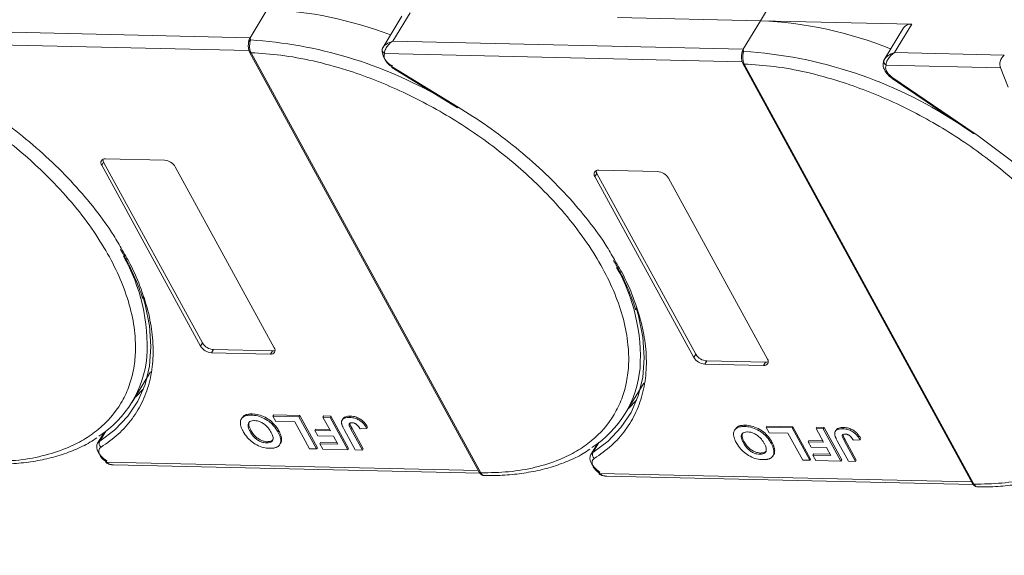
# Model space of a CAD drawing. Header units: millimetres. Extents: x -645 to 830, y -176 to 857.
# Tile 71 of 77: x 557 to 643, y 610 to 657. Entities that reach past the tile are written whole.
import ezdxf

# ---------------------------------------------------------------- set-up
doc = ezdxf.new("R2010")
doc.units = ezdxf.units.MM
doc.linetypes.add('PHANTOM2', pattern=[31.75, 15.875, -3.175, 3.175, -3.175, 3.175, -3.175])

msp = doc.modelspace()

# ---------------------------------------------------------------- linework, layer by layer
at = {"color": 7, "linetype": 'Continuous', "lineweight": 15}
for p, q in [((622.048, 656.7), (623.56, 659.186)), ((578.734, 657.694), (577.221, 655.208)), ((589.77, 654.92), (591.283, 657.406)), ((590.55, 657.095), (588.869, 654.332)), ((609.498, 656.988), (622.048, 656.7)), ((622.048, 656.7), (620.535, 654.214)), ((635.341, 656.395), (622.048, 656.7)), ((633.829, 653.909), (635.341, 656.395)), ((577.221, 655.208), (551.194, 655.805)), ((634.609, 656.084), (632.927, 653.321)), ((550.45, 654.702), (577.123, 654.09)), ((577.221, 655.208), (577.255, 655.011)), ((620.535, 654.214), (589.77, 654.92)), ((577.179, 653.949), (597.353, 617.074)), ((577.304, 653.891), (577.304, 653.889)), ((577.304, 653.889), (597.479, 617.014)), ((588.886, 654.359), (588.807, 654.163)), ((589.022, 653.817), (620.437, 653.096)), ((620.535, 654.214), (620.569, 654.017)), ((643.459, 653.688), (633.829, 653.909)), ((620.493, 652.955), (640.667, 616.08)), ((620.618, 652.897), (620.618, 652.895)), ((620.618, 652.895), (640.793, 616.02)), ((632.945, 653.348), (632.865, 653.152)), ((589.661, 652.585), (595.444, 649.066)), ((589.698, 652.647), (595.482, 649.128)), ((633.08, 652.806), (643.131, 652.576)), ((643.106, 652.64), (643.793, 650.858)), ((633.615, 651.641), (640.745, 646.794)), ((640.799, 646.845), (633.67, 651.692)), ((564.19, 644.023), (564.358, 644.299)), ((564.358, 644.299), (573.049, 628.413)), ((564.526, 644.575), (569.698, 644.457)), ((572.881, 628.137), (564.19, 644.023)), ((570.654, 643.874), (579.345, 627.989)), ((607.84, 643.581), (613.012, 643.463)), ((607.504, 643.029), (607.672, 643.305)), ((616.195, 627.143), (607.504, 643.029)), ((607.672, 643.305), (616.363, 627.42)), ((613.968, 642.881), (622.659, 626.995)), ((573.049, 628.413), (572.881, 628.137)), ((574.006, 627.831), (573.837, 627.555)), ((574.006, 627.831), (579.177, 627.713)), ((579.009, 627.436), (573.837, 627.555)), ((579.177, 627.713), (579.009, 627.436)), ((616.363, 627.42), (616.195, 627.143)), ((617.32, 626.837), (617.151, 626.561)), ((622.323, 626.443), (617.151, 626.561)), ((617.32, 626.837), (622.491, 626.719)), ((622.491, 626.719), (622.323, 626.443)), ((566.853, 623.211), (568.483, 625.89)), ((610.167, 622.217), (611.797, 624.896)), ((576.518, 621.849), (576.451, 621.738)), ((577.341, 622.076), (577.408, 622.187)), ((579.23, 621.997), (579.298, 622.108)), ((579.23, 621.997), (581.51, 621.945)), ((579.489, 621.524), (579.23, 621.997)), ((579.298, 622.108), (581.577, 622.055)), ((581.577, 622.055), (581.51, 621.945)), ((581.51, 621.945), (583.061, 619.108)), ((581.577, 622.055), (583.129, 619.219)), ((583.623, 621.896), (583.69, 622.007)), ((583.623, 621.896), (584.245, 621.882)), ((584.28, 620.696), (583.623, 621.896)), ((583.69, 622.007), (584.312, 621.993)), ((584.312, 621.993), (584.245, 621.882)), ((584.245, 621.882), (585.797, 619.045)), ((584.312, 621.993), (585.864, 619.156)), ((585.368, 621.755), (585.3, 621.645)), ((586.029, 621.989), (585.961, 621.879)), ((581.147, 621.486), (579.489, 621.524)), ((582.44, 619.122), (581.147, 621.486)), ((586.077, 620.852), (586.144, 620.962)), ((586.144, 620.962), (587.148, 619.126)), ((586.875, 620.888), (587.477, 620.91)), ((587.544, 621.021), (587.477, 620.91)), ((620.655, 621.083), (620.722, 621.193)), ((622.544, 621.003), (622.612, 621.114)), ((622.544, 621.003), (624.824, 620.951)), ((622.803, 620.531), (622.544, 621.003)), ((622.612, 621.114), (624.891, 621.061)), ((624.891, 621.061), (624.824, 620.951)), ((624.824, 620.951), (626.375, 618.114)), ((624.891, 621.061), (626.443, 618.225)), ((626.937, 620.903), (627.004, 621.013)), ((626.937, 620.903), (627.559, 620.888)), ((627.594, 619.702), (626.937, 620.903)), ((627.004, 621.013), (627.626, 620.999)), ((627.626, 620.999), (627.559, 620.888)), ((627.559, 620.888), (629.111, 618.052)), ((627.626, 620.999), (629.178, 618.162)), ((629.343, 620.995), (629.275, 620.885)), ((564.408, 620.567), (563.828, 619.613)), ((564.012, 619.797), (564.541, 620.666)), ((564.304, 620.49), (564.361, 620.489)), ((577.235, 620.633), (577.302, 620.743)), ((579.733, 620.714), (579.665, 620.603)), ((582.979, 620.838), (582.912, 620.728)), ((583.171, 620.255), (582.912, 620.728)), ((582.912, 620.728), (584.28, 620.696)), ((582.979, 620.838), (584.218, 620.81)), ((584.538, 620.223), (583.171, 620.255)), ((584.916, 619.532), (584.538, 620.223)), ((586.46, 619.03), (585.481, 620.818)), ((586.077, 620.852), (587.081, 619.016)), ((619.832, 620.855), (619.765, 620.745)), ((624.461, 620.492), (622.803, 620.531)), ((625.754, 618.129), (624.461, 620.492)), ((628.682, 620.761), (628.614, 620.651)), ((630.858, 620.027), (630.791, 619.916)), ((578.675, 619.64), (578.743, 619.75)), ((579.828, 619.5), (579.896, 619.611)), ((579.983, 619.996), (579.916, 619.886)), ((583.129, 619.219), (583.061, 619.108)), ((583.409, 619.679), (583.342, 619.569)), ((583.6, 619.096), (583.342, 619.569)), ((583.342, 619.569), (584.916, 619.532)), ((583.409, 619.679), (584.854, 619.646)), ((585.864, 619.156), (585.797, 619.045)), ((607.722, 619.573), (607.142, 618.62)), ((607.326, 618.803), (607.855, 619.672)), ((607.618, 619.497), (607.675, 619.495)), ((620.549, 619.639), (620.616, 619.749)), ((623.047, 619.72), (622.979, 619.61)), ((626.293, 619.844), (626.226, 619.734)), ((626.485, 619.261), (626.226, 619.734)), ((626.226, 619.734), (627.594, 619.702)), ((626.293, 619.844), (627.532, 619.816)), ((627.852, 619.23), (626.485, 619.261)), ((628.23, 618.539), (627.852, 619.23)), ((629.774, 618.036), (628.795, 619.825)), ((629.391, 619.858), (629.458, 619.969)), ((629.391, 619.858), (630.395, 618.022)), ((629.458, 619.969), (630.462, 618.133)), ((630.189, 619.894), (630.791, 619.916)), ((583.061, 619.108), (582.44, 619.122)), ((585.797, 619.045), (583.6, 619.096)), ((587.081, 619.016), (586.46, 619.03)), ((587.148, 619.126), (587.081, 619.016)), ((621.989, 618.646), (622.057, 618.756)), ((623.142, 618.506), (623.21, 618.617)), ((623.297, 619.002), (623.23, 618.892)), ((626.723, 618.685), (626.656, 618.575)), ((626.914, 618.102), (626.656, 618.575)), ((626.656, 618.575), (628.23, 618.539)), ((626.723, 618.685), (628.168, 618.652)), ((597.277, 617.213), (564.601, 617.963)), ((565.226, 617.717), (597.421, 616.978)), ((626.375, 618.114), (625.754, 618.129)), ((626.443, 618.225), (626.375, 618.114)), ((629.111, 618.052), (626.914, 618.102)), ((629.178, 618.162), (629.111, 618.052)), ((630.395, 618.022), (629.774, 618.036)), ((630.462, 618.133), (630.395, 618.022)), ((597.479, 617.014), (597.48, 617.012)), ((640.591, 616.219), (607.915, 616.969)), ((608.54, 616.723), (640.735, 615.984)), ((640.793, 616.02), (640.794, 616.018))]:
    msp.add_line(p, q, dxfattribs=at)
at = {"color": 7, "linetype": 'Continuous', "lineweight": 15, "flags": 128}
for points in [[(589.698, 652.647), (589.678, 652.614), (589.666, 652.593), (589.661, 652.585), (589.661, 652.585)], [(633.67, 651.692), (633.644, 651.663), (633.626, 651.646), (633.616, 651.641), (633.615, 651.641)], [(595.482, 649.128), (595.462, 649.096), (595.449, 649.075), (595.444, 649.066), (595.444, 649.066)], [(640.745, 646.794), (640.745, 646.794), (640.755, 646.799), (640.774, 646.816), (640.799, 646.845)], [(567.807, 632.495), (568.01, 631.792), (568.393, 629.91), (568.519, 628.101), (568.389, 626.386), (568.001, 624.782), (567.362, 623.307), (566.478, 621.975), (565.357, 620.801), (564.012, 619.797)], [(611.121, 631.501), (611.324, 630.798), (611.707, 628.916), (611.833, 627.107), (611.703, 625.392), (611.315, 623.788), (610.676, 622.313), (609.792, 620.981), (608.671, 619.807), (607.326, 618.803)], [(567.103, 623.621), (567.144, 623.658), (567.857, 624.379)], [(610.417, 622.627), (610.458, 622.664), (611.171, 623.385)], [(564.632, 618.056), (564.351, 618.267), (564.111, 618.504), (563.926, 618.756), (563.803, 619.009), (563.749, 619.251), (563.768, 619.47), (563.828, 619.613)], [(563.828, 619.613), (563.857, 619.656), (564.012, 619.797)], [(607.946, 617.062), (607.665, 617.273), (607.425, 617.51), (607.24, 617.762), (607.117, 618.015), (607.063, 618.257), (607.082, 618.477), (607.142, 618.62)], [(607.142, 618.62), (607.171, 618.662), (607.326, 618.803)], [(564.601, 617.963), (564.577, 617.933), (564.561, 617.914), (564.553, 617.908), (564.553, 617.914), (564.561, 617.933), (564.578, 617.964), (564.601, 618.005), (564.632, 618.056)], [(607.915, 616.969), (607.891, 616.939), (607.875, 616.92), (607.867, 616.914), (607.867, 616.92), (607.875, 616.939), (607.892, 616.97), (607.915, 617.011), (607.946, 617.062)]]:
    msp.add_lwpolyline(points, dxfattribs=at)
at = {"color": 7, "linetype": 'Continuous', "lineweight": 15}
for centre, radius, start, end in [((577.315, 623.623), 34.1, 68.97091, 87.61491), ((620.592, 622.356), 34.375, 67.98449, 87.57254), ((635.239, 655.618), 0.784, 82.52877, 143.52648), ((577.325, 654.77), 0.251, 106.23049, 154.5199), ((574.888, 616.961), 38.124, 60.09182, 86.44113), ((577.292, 654.026), 0.136, 213.6444, 275.03728), ((577.294, 654.028), 0.139, 214.37766, 274.3082), ((589.076, 654.149), 0.27, 148.89078, 176.84469), ((589.197, 654.166), 0.39, 180.29447, 243.27622), ((590.344, 654.142), 1.534, 177.9781, 247.11934), ((620.639, 653.776), 0.251, 106.23049, 154.5199), ((618.079, 615.304), 38.793, 56.95033, 86.31967), ((620.606, 653.033), 0.136, 213.6444, 275.03728), ((620.608, 653.034), 0.139, 214.37766, 274.3082), ((633.134, 653.138), 0.269, 148.88767, 176.63251), ((633.255, 653.154), 0.39, 180.11929, 243.28633), ((564.463, 644.235), 0.346, 79.47957, 217.89689), ((564.791, 644.557), 0.505, 182.97477, 210.78742), ((569.614, 643.242), 1.217, 31.28833, 86.07738), ((607.777, 643.241), 0.346, 79.47957, 217.89689), ((608.105, 643.564), 0.505, 182.97477, 210.78742), ((612.928, 642.249), 1.217, 31.28833, 86.07738), ((552.19, 628.136), 15.993, 356.58108, 29.61611), ((595.504, 627.142), 15.993, 356.58108, 29.61611), ((573.921, 628.769), 1.217, 211.28833, 266.07738), ((574.089, 629.046), 1.217, 211.28833, 266.07738), ((579.072, 627.776), 0.346, 259.47957, 37.89689), ((558.908, 628.045), 9.286, 302.73279, 354.66622), ((579.207, 628.216), 0.505, 266.58142, 294.38722), ((617.235, 627.775), 1.217, 211.28833, 266.07738), ((617.403, 628.052), 1.217, 211.28833, 266.07738), ((622.386, 626.783), 0.346, 259.47957, 37.89689), ((602.222, 627.052), 9.286, 302.73279, 354.66622), ((622.521, 627.222), 0.505, 266.58142, 294.38722), ((564.405, 619.611), 0.435, 154.63164, 231.84459), ((607.719, 618.617), 0.435, 154.63164, 231.84459), ((597.468, 617.153), 0.139, 214.37766, 274.3082), ((597.469, 617.151), 0.14, 214.42362, 274.2689), ((640.782, 616.159), 0.139, 214.37766, 274.3082), ((640.783, 616.157), 0.14, 214.42362, 274.2689)]:
    msp.add_arc(centre, radius, start, end, dxfattribs=at)
msp.add_ellipse((643.769, 653.121), major_axis=(0.494, 0.703), ratio=0.715737, start_param=1.232087, end_param=2.802883, dxfattribs=at)
at = {"color": 3, "linetype": 'PHANTOM2', "lineweight": 9, "ltscale": 1.030123}
msp.add_spline([(555.824, 711.733), (565.34, 680.92), (544.042, 640.59), (553.557, 609.776)], degree=3, dxfattribs=at)
at = {"color": 7, "linetype": 'Continuous', "lineweight": 15}
for points, knots in [([(577.077, 654.714), (577.068, 654.591), (577.053, 654.4), (577.096, 654.131), (577.151, 654.011), (577.178, 653.951)], [0, 0, 0, 0, 0.472653, 0.733055, 1, 1, 1, 1]), ([(577.079, 654.639), (577.08, 654.703), (577.081, 654.785), (577.096, 654.862), (577.099, 654.878)], [0, 0, 0, 0, 0.789595, 1, 1, 1, 1]), ([(577.255, 655.011), (577.248, 654.978), (577.232, 654.906), (577.205, 654.772), (577.185, 654.618), (577.177, 654.434), (577.19, 654.242), (577.232, 654.047), (577.278, 653.946), (577.304, 653.891)], [0, 0, 0, 0, 0.1119973, 0.2448439, 0.3691679, 0.5008987, 0.6875333, 0.8281382, 1, 1, 1, 1]), ([(588.845, 654.288), (588.881, 654.345), (588.959, 654.471), (589.25, 654.722), (589.566, 654.843), (589.77, 654.92)], [0, 0, 0, 0, 0.227063, 0.501587, 1, 1, 1, 1]), ([(589.77, 654.92), (589.664, 654.847), (589.453, 654.7), (589.208, 654.402), (589.045, 654.083), (589.029, 653.902), (589.022, 653.817)], [0, 0, 0, 0, 0.251519, 0.501784, 0.765632, 1, 1, 1, 1]), ([(577.304, 653.889), (578.172, 653.835), (579.933, 653.726), (582.765, 653.205), (585.494, 652.468), (588.053, 651.565), (590.401, 650.571), (592.733, 649.415), (595.781, 647.668), (598.658, 645.662), (601.262, 643.472), (603.222, 641.606), (605.115, 639.514), (606.836, 637.235), (608.227, 634.973), (609.307, 632.718), (610.068, 630.461), (610.444, 628.405), (610.503, 626.582), (610.32, 624.993), (609.899, 623.5), (609.015, 621.665), (607.672, 620.113), (605.926, 618.897), (604.302, 618.091), (602.32, 617.461), (599.994, 617.058), (598.309, 617.028), (597.479, 617.014)], [0, 0, 0, 0, 0.038862, 0.078912, 0.120068, 0.152227, 0.184382, 0.217215, 0.250043, 0.315618, 0.347778, 0.379932, 0.421093, 0.461142, 0.5, 0.538863, 0.578912, 0.620068, 0.652227, 0.684382, 0.717215, 0.750043, 0.815618, 0.847778, 0.879932, 0.921093, 0.96114, 1, 1, 1, 1]), ([(620.393, 653.645), (620.394, 653.709), (620.395, 653.791), (620.41, 653.868), (620.413, 653.884)], [0, 0, 0, 0, 0.789595, 1, 1, 1, 1]), ([(620.569, 654.017), (620.562, 653.984), (620.546, 653.912), (620.519, 653.778), (620.499, 653.624), (620.491, 653.44), (620.504, 653.248), (620.546, 653.053), (620.592, 652.952), (620.618, 652.897)], [0, 0, 0, 0, 0.1119973, 0.2448439, 0.3691679, 0.5008987, 0.6875333, 0.8281382, 1, 1, 1, 1]), ([(632.904, 653.277), (632.939, 653.334), (633.018, 653.461), (633.308, 653.711), (633.625, 653.832), (633.829, 653.909)], [0, 0, 0, 0, 0.227063, 0.501587, 1, 1, 1, 1]), ([(633.829, 653.909), (633.723, 653.836), (633.512, 653.689), (633.266, 653.391), (633.103, 653.072), (633.087, 652.891), (633.08, 652.806)], [0, 0, 0, 0, 0.251519, 0.501784, 0.765632, 1, 1, 1, 1]), ([(620.391, 653.721), (620.382, 653.597), (620.367, 653.406), (620.41, 653.137), (620.465, 653.018), (620.492, 652.957)], [0, 0, 0, 0, 0.472653, 0.733055, 1, 1, 1, 1]), ([(620.618, 652.895), (621.486, 652.841), (623.247, 652.733), (626.079, 652.212), (628.808, 651.474), (631.367, 650.571), (633.715, 649.577), (636.047, 648.421), (639.095, 646.675), (641.972, 644.668), (644.576, 642.479), (646.536, 640.612), (648.429, 638.52), (650.15, 636.241), (651.541, 633.979), (652.621, 631.725), (653.382, 629.468), (653.758, 627.411), (653.817, 625.588), (653.634, 623.999), (653.213, 622.506), (652.329, 620.672), (650.986, 619.12), (649.24, 617.903), (647.616, 617.097), (645.634, 616.467), (643.308, 616.064), (641.623, 616.035), (640.793, 616.02)], [0, 0, 0, 0, 0.038862, 0.078912, 0.1200677, 0.1522272, 0.1843815, 0.2172151, 0.2500433, 0.3156185, 0.347778, 0.3799323, 0.4210926, 0.4611415, 0.5, 0.5388632, 0.578912, 0.6200677, 0.6522272, 0.6843815, 0.7172151, 0.7500433, 0.8156185, 0.847778, 0.8799323, 0.9210926, 0.9611404, 1, 1, 1, 1]), ([(632.893, 653.254), (632.854, 653.13), (632.771, 652.875), (632.866, 652.506), (633.036, 652.195), (633.293, 651.875), (633.555, 651.69), (633.719, 651.574)], [0, 0, 0, 0, 0.208, 0.427784, 0.580415, 0.736816, 1, 1, 1, 1]), ([(633.67, 651.692), (633.562, 651.775), (633.339, 651.947), (633.116, 652.259), (633.011, 652.567), (633.058, 652.728), (633.08, 652.806)], [0, 0, 0, 0, 0.241864, 0.5, 0.758136, 1, 1, 1, 1]), ([(548.15, 651.03), (548.572, 650.822), (549.77, 650.207), (552.467, 648.662), (555.344, 646.655), (557.948, 644.466), (559.908, 642.6), (561.801, 640.508), (563.522, 638.229), (564.913, 635.967), (565.993, 633.712), (566.754, 631.455), (567.13, 629.398), (567.189, 627.575), (567.006, 625.987), (566.585, 624.494), (565.701, 622.659), (564.358, 621.107), (562.612, 619.891), (560.988, 619.084), (559.006, 618.455), (556.68, 618.052), (554.995, 618.022), (554.165, 618.008)], [0.1995029, 0.1995029, 0.1995029, 0.1995029, 0.2172151, 0.2500433, 0.3156185, 0.347778, 0.3799323, 0.4210926, 0.4611415, 0.5, 0.5388632, 0.578912, 0.6200677, 0.6522272, 0.6843815, 0.7172151, 0.7500433, 0.8156185, 0.847778, 0.8799323, 0.9210926, 0.9611404, 1, 1, 1, 1]), ([(552.168, 650.122), (553.046, 649.565), (554.801, 648.451), (557.284, 646.564), (559.621, 644.538), (561.769, 642.378), (563.658, 640.141), (565.08, 638.193), (565.75, 637.001), (565.991, 636.572)], [0, 0, 0, 0, 0.149567, 0.299144, 0.452293, 0.606501, 0.760709, 0.913858, 1, 1, 1, 1]), ([(595.482, 649.128), (596.36, 648.571), (598.115, 647.458), (600.598, 645.57), (602.935, 643.544), (605.083, 641.385), (606.972, 639.147), (608.394, 637.199), (609.064, 636.007), (609.305, 635.578)], [0, 0, 0, 0, 0.149567, 0.299144, 0.452293, 0.606501, 0.760709, 0.913858, 1, 1, 1, 1]), ([(652.63, 634.565), (652.029, 635.555), (650.734, 637.695), (647.968, 640.897), (644.636, 644.072), (642.072, 645.926), (640.799, 646.845)], [0, 0, 0, 0, 0.2241567, 0.4840874, 0.7440182, 1, 1, 1, 1]), ([(565.991, 636.572), (566.181, 636.256), (566.816, 635.196), (567.589, 633.398), (568.305, 631.216), (568.688, 629.087), (568.749, 627.038), (568.469, 625.1), (567.853, 623.32), (566.912, 621.744), (565.697, 620.364), (564.657, 619.634), (564.137, 619.269)], [0, 0, 0, 0, 0.044474, 0.14937, 0.254252, 0.359148, 0.466545, 0.574685, 0.682825, 0.790222, 0.895108, 1, 1, 1, 1]), ([(565.836, 636.65), (566.042, 636.29), (566.549, 635.405), (567.171, 634.004), (567.608, 632.917), (567.756, 632.365), (567.769, 632.318)], [0, 0, 0, 0, 0.246456, 0.605605, 0.966644, 1, 1, 1, 1]), ([(609.305, 635.578), (609.495, 635.262), (610.13, 634.202), (610.903, 632.405), (611.619, 630.222), (612.002, 628.094), (612.063, 626.044), (611.783, 624.106), (611.167, 622.326), (610.226, 620.75), (609.011, 619.37), (607.971, 618.64), (607.451, 618.275)], [0, 0, 0, 0, 0.044474, 0.14937, 0.254252, 0.359148, 0.466545, 0.574685, 0.682825, 0.790222, 0.895108, 1, 1, 1, 1]), ([(609.15, 635.656), (609.356, 635.296), (609.863, 634.411), (610.485, 633.01), (610.922, 631.923), (611.07, 631.371), (611.083, 631.324)], [0, 0, 0, 0, 0.246456, 0.605605, 0.966644, 1, 1, 1, 1]), ([(576.606, 620.661), (576.567, 620.736), (576.449, 620.964), (576.342, 621.325), (576.389, 621.695), (576.616, 621.951), (576.959, 622.07), (577.226, 622.074), (577.341, 622.076)], [0, 0, 0, 0, 0.101888, 0.307343, 0.492963, 0.678647, 0.860791, 1, 1, 1, 1]), ([(576.531, 621.84), (576.583, 621.913), (576.697, 622.077), (577.028, 622.179), (577.293, 622.185), (577.408, 622.187)], [0, 0, 0, 0, 0.315977, 0.703684, 1, 1, 1, 1]), ([(577.341, 622.076), (577.429, 622.072), (577.694, 622.058), (578.18, 621.94), (578.733, 621.654), (579.229, 621.245), (579.507, 620.881), (579.637, 620.654), (579.665, 620.603)], [0, 0, 0, 0, 0.102171, 0.30922, 0.51365, 0.692275, 0.932413, 1, 1, 1, 1]), ([(577.408, 622.187), (577.496, 622.182), (577.761, 622.169), (578.247, 622.051), (578.801, 621.764), (579.296, 621.355), (579.575, 620.992), (579.704, 620.764), (579.733, 620.714)], [0, 0, 0, 0, 0.102171, 0.30922, 0.51365, 0.692275, 0.932413, 1, 1, 1, 1]), ([(585.257, 621.356), (585.253, 621.426), (585.246, 621.566), (585.348, 621.733), (585.572, 621.867), (585.814, 621.874), (585.961, 621.879)], [0, 0, 0, 0, 0.20646, 0.413515, 0.645211, 1, 1, 1, 1]), ([(585.378, 621.749), (585.391, 621.776), (585.435, 621.867), (585.644, 621.975), (585.884, 621.984), (586.029, 621.989)], [0, 0, 0, 0, 0.148382, 0.484821, 1, 1, 1, 1]), ([(585.961, 621.879), (586.05, 621.873), (586.25, 621.862), (586.592, 621.764), (586.925, 621.573), (587.247, 621.282), (587.387, 621.056), (587.477, 620.91)], [0, 0, 0, 0, 0.155292, 0.353145, 0.543243, 0.704067, 1, 1, 1, 1]), ([(586.029, 621.989), (586.117, 621.984), (586.317, 621.972), (586.659, 621.874), (586.993, 621.684), (587.314, 621.392), (587.454, 621.167), (587.544, 621.021)], [0, 0, 0, 0, 0.155292, 0.353145, 0.543243, 0.704067, 1, 1, 1, 1]), ([(577.235, 620.633), (577.196, 620.708), (577.087, 620.921), (577.016, 621.216), (577.109, 621.449), (577.282, 621.574), (577.469, 621.604), (577.58, 621.604), (577.601, 621.604)], [0, 0, 0, 0, 0.15859, 0.447239, 0.620381, 0.793575, 0.961295, 1, 1, 1, 1]), ([(577.302, 620.743), (577.264, 620.819), (577.156, 621.031), (577.076, 621.316), (577.153, 621.463), (577.177, 621.51)], [0, 0, 0, 0, 0.271027, 0.764321, 1, 1, 1, 1]), ([(577.601, 621.604), (577.691, 621.596), (577.871, 621.582), (578.174, 621.473), (578.476, 621.298), (578.79, 621.015), (578.959, 620.769), (579.045, 620.615), (579.054, 620.599)], [0, 0, 0, 0, 0.15971, 0.320429, 0.491074, 0.67705, 0.96629, 1, 1, 1, 1]), ([(585.481, 620.818), (585.461, 620.856), (585.421, 620.932), (585.37, 621.034), (585.33, 621.124), (585.3, 621.202), (585.272, 621.28), (585.262, 621.331), (585.257, 621.356)], [0, 0, 0, 0, 0.2082698, 0.416707, 0.5614806, 0.7065734, 0.8528245, 1, 1, 1, 1]), ([(586.077, 620.852), (586.037, 620.928), (585.969, 621.058), (585.914, 621.216), (585.917, 621.316), (585.963, 621.369), (586.05, 621.404), (586.13, 621.406), (586.18, 621.407)], [0, 0, 0, 0, 0.292027, 0.504854, 0.613905, 0.723685, 0.829816, 1, 1, 1, 1]), ([(585.991, 621.33), (585.991, 621.324), (585.998, 621.211), (586.073, 621.083), (586.144, 620.962)], [0, 0, 0, 0, 0.057952, 1, 1, 1, 1]), ([(586.18, 621.407), (586.207, 621.405), (586.262, 621.402), (586.344, 621.383), (586.418, 621.356), (586.482, 621.323), (586.543, 621.286), (586.58, 621.257), (586.598, 621.243)], [0, 0, 0, 0, 0.202387, 0.410907, 0.557829, 0.709472, 0.853224, 1, 1, 1, 1]), ([(586.598, 621.243), (586.622, 621.222), (586.67, 621.178), (586.723, 621.114), (586.768, 621.054), (586.806, 620.999), (586.842, 620.943), (586.864, 620.907), (586.875, 620.888)], [0, 0, 0, 0, 0.1938055, 0.3931273, 0.5440688, 0.6954121, 0.8476129, 1, 1, 1, 1]), ([(619.92, 619.667), (619.881, 619.742), (619.763, 619.971), (619.656, 620.332), (619.703, 620.701), (619.93, 620.958), (620.273, 621.076), (620.54, 621.081), (620.655, 621.083)], [0, 0, 0, 0, 0.101888, 0.307343, 0.492963, 0.678647, 0.860791, 1, 1, 1, 1]), ([(619.845, 620.846), (619.897, 620.92), (620.011, 621.084), (620.342, 621.185), (620.607, 621.191), (620.722, 621.193)], [0, 0, 0, 0, 0.315977, 0.703684, 1, 1, 1, 1]), ([(620.655, 621.083), (620.743, 621.078), (621.008, 621.064), (621.494, 620.947), (622.047, 620.66), (622.543, 620.251), (622.821, 619.888), (622.951, 619.66), (622.979, 619.61)], [0, 0, 0, 0, 0.102171, 0.30922, 0.51365, 0.692275, 0.932413, 1, 1, 1, 1]), ([(620.722, 621.193), (620.81, 621.189), (621.075, 621.175), (621.561, 621.057), (622.115, 620.77), (622.61, 620.361), (622.889, 619.998), (623.018, 619.77), (623.047, 619.72)], [0, 0, 0, 0, 0.102171, 0.30922, 0.51365, 0.692275, 0.932413, 1, 1, 1, 1]), ([(628.571, 620.362), (628.567, 620.432), (628.56, 620.572), (628.662, 620.739), (628.886, 620.873), (629.128, 620.88), (629.275, 620.885)], [0, 0, 0, 0, 0.20646, 0.413515, 0.645211, 1, 1, 1, 1]), ([(628.692, 620.755), (628.705, 620.783), (628.749, 620.873), (628.958, 620.981), (629.198, 620.99), (629.343, 620.995)], [0, 0, 0, 0, 0.148382, 0.484821, 1, 1, 1, 1]), ([(629.275, 620.885), (629.364, 620.88), (629.564, 620.868), (629.906, 620.77), (630.239, 620.58), (630.561, 620.288), (630.701, 620.062), (630.791, 619.916)], [0, 0, 0, 0, 0.155292, 0.353145, 0.543243, 0.704067, 1, 1, 1, 1]), ([(629.343, 620.995), (629.431, 620.99), (629.631, 620.978), (629.973, 620.88), (630.307, 620.69), (630.628, 620.398), (630.768, 620.173), (630.858, 620.027)], [0, 0, 0, 0, 0.155292, 0.353145, 0.543243, 0.704067, 1, 1, 1, 1]), ([(554.474, 617.785), (554.781, 617.777), (555.694, 617.756), (557.137, 617.864), (558.796, 618.104), (560.364, 618.488), (561.827, 619.016), (562.966, 619.548), (563.559, 619.955), (563.754, 620.088)], [0, 0, 0, 0, 0.083579, 0.248214, 0.413815, 0.580411, 0.748174, 0.91744, 1, 1, 1, 1]), ([(578.942, 619.167), (578.854, 619.171), (578.589, 619.185), (578.105, 619.305), (577.554, 619.591), (577.059, 619.998), (576.772, 620.37), (576.638, 620.604), (576.606, 620.661)], [0, 0, 0, 0, 0.101398, 0.306996, 0.506144, 0.685262, 0.924557, 1, 1, 1, 1]), ([(578.675, 619.64), (578.586, 619.646), (578.406, 619.66), (578.106, 619.762), (577.815, 619.929), (577.518, 620.195), (577.344, 620.439), (577.253, 620.602), (577.235, 620.633)], [0, 0, 0, 0, 0.160292, 0.321922, 0.490761, 0.657569, 0.933883, 1, 1, 1, 1]), ([(578.743, 619.75), (578.653, 619.757), (578.473, 619.77), (578.173, 619.872), (577.882, 620.04), (577.585, 620.305), (577.411, 620.55), (577.32, 620.712), (577.302, 620.743)], [0, 0, 0, 0, 0.160292, 0.321922, 0.490761, 0.657569, 0.933883, 1, 1, 1, 1]), ([(579.054, 620.599), (579.093, 620.523), (579.191, 620.332), (579.263, 620.063), (579.208, 619.832), (579.055, 619.692), (578.858, 619.641), (578.722, 619.64), (578.675, 619.64)], [0, 0, 0, 0, 0.1586166, 0.4008637, 0.5730594, 0.7454856, 0.9129852, 1, 1, 1, 1]), ([(579.665, 620.603), (579.686, 620.566), (579.727, 620.49), (579.781, 620.373), (579.832, 620.252), (579.873, 620.128), (579.904, 620.005), (579.912, 619.925), (579.916, 619.886)], [0, 0, 0, 0, 0.15395, 0.308181, 0.478699, 0.649961, 0.824203, 1, 1, 1, 1]), ([(579.733, 620.714), (579.753, 620.676), (579.794, 620.6), (579.849, 620.483), (579.899, 620.362), (579.94, 620.238), (579.972, 620.115), (579.979, 620.036), (579.983, 619.996)], [0, 0, 0, 0, 0.15395, 0.308181, 0.478699, 0.649961, 0.824203, 1, 1, 1, 1]), ([(620.549, 619.639), (620.51, 619.714), (620.401, 619.927), (620.33, 620.222), (620.423, 620.455), (620.596, 620.58), (620.783, 620.61), (620.894, 620.61), (620.915, 620.61)], [0, 0, 0, 0, 0.15859, 0.447239, 0.620381, 0.793575, 0.961295, 1, 1, 1, 1]), ([(620.616, 619.749), (620.578, 619.825), (620.47, 620.037), (620.39, 620.322), (620.467, 620.469), (620.491, 620.516)], [0, 0, 0, 0, 0.271027, 0.764321, 1, 1, 1, 1]), ([(620.915, 620.61), (621.005, 620.603), (621.185, 620.588), (621.488, 620.479), (621.79, 620.304), (622.104, 620.021), (622.273, 619.775), (622.359, 619.621), (622.368, 619.605)], [0, 0, 0, 0, 0.15971, 0.320429, 0.491074, 0.67705, 0.96629, 1, 1, 1, 1]), ([(628.795, 619.825), (628.775, 619.862), (628.735, 619.938), (628.684, 620.04), (628.644, 620.13), (628.614, 620.208), (628.586, 620.286), (628.576, 620.337), (628.571, 620.362)], [0, 0, 0, 0, 0.2082698, 0.416707, 0.5614806, 0.7065734, 0.8528245, 1, 1, 1, 1]), ([(629.391, 619.858), (629.351, 619.934), (629.283, 620.065), (629.228, 620.222), (629.231, 620.323), (629.277, 620.376), (629.364, 620.41), (629.444, 620.412), (629.494, 620.413)], [0, 0, 0, 0, 0.292027, 0.504854, 0.613905, 0.723685, 0.829816, 1, 1, 1, 1]), ([(629.305, 620.336), (629.305, 620.33), (629.312, 620.217), (629.387, 620.089), (629.458, 619.969)], [0, 0, 0, 0, 0.057952, 1, 1, 1, 1]), ([(629.494, 620.413), (629.521, 620.411), (629.576, 620.408), (629.658, 620.389), (629.732, 620.362), (629.796, 620.33), (629.857, 620.292), (629.894, 620.263), (629.912, 620.249)], [0, 0, 0, 0, 0.202387, 0.410907, 0.557829, 0.709472, 0.853224, 1, 1, 1, 1]), ([(629.912, 620.249), (629.936, 620.228), (629.984, 620.185), (630.037, 620.12), (630.082, 620.06), (630.12, 620.005), (630.156, 619.95), (630.178, 619.913), (630.189, 619.894)], [0, 0, 0, 0, 0.1938055, 0.3931273, 0.5440688, 0.6954121, 0.8476129, 1, 1, 1, 1]), ([(564.137, 619.269), (564.088, 619.23), (563.989, 619.15), (563.93, 618.97), (563.94, 618.761), (564.009, 618.61), (564.044, 618.536)], [0, 0, 0, 0, 0.245513, 0.5, 0.754487, 1, 1, 1, 1]), ([(579.254, 619.949), (579.211, 619.899), (579.125, 619.799), (578.925, 619.752), (578.789, 619.751), (578.743, 619.75)], [0, 0, 0, 0, 0.398189, 0.794249, 1, 1, 1, 1]), ([(579.562, 619.263), (579.53, 619.249), (579.465, 619.223), (579.361, 619.198), (579.258, 619.181), (579.157, 619.171), (579.052, 619.165), (578.978, 619.166), (578.942, 619.167)], [0, 0, 0, 0, 0.185429, 0.37219, 0.527708, 0.683877, 0.841678, 1, 1, 1, 1]), ([(579.916, 619.886), (579.914, 619.819), (579.911, 619.684), (579.827, 619.467), (579.699, 619.328), (579.577, 619.27), (579.562, 619.263)], [0, 0, 0, 0, 0.250896, 0.502166, 0.940512, 1, 1, 1, 1]), ([(579.983, 619.996), (579.979, 619.93), (579.973, 619.798), (579.945, 619.665), (579.896, 619.617), (579.892, 619.613)], [0, 0, 0, 0, 0.478395, 0.957504, 1, 1, 1, 1]), ([(622.256, 618.173), (622.168, 618.177), (621.903, 618.191), (621.419, 618.311), (620.868, 618.597), (620.373, 619.004), (620.086, 619.376), (619.952, 619.611), (619.92, 619.667)], [0, 0, 0, 0, 0.101398, 0.306996, 0.506144, 0.685262, 0.924557, 1, 1, 1, 1]), ([(621.989, 618.646), (621.9, 618.653), (621.72, 618.666), (621.42, 618.768), (621.129, 618.936), (620.832, 619.201), (620.658, 619.445), (620.567, 619.608), (620.549, 619.639)], [0, 0, 0, 0, 0.160292, 0.321922, 0.490761, 0.657569, 0.933883, 1, 1, 1, 1]), ([(622.057, 618.756), (621.967, 618.763), (621.787, 618.777), (621.487, 618.878), (621.196, 619.046), (620.899, 619.312), (620.725, 619.556), (620.634, 619.718), (620.616, 619.749)], [0, 0, 0, 0, 0.160292, 0.321922, 0.490761, 0.657569, 0.933883, 1, 1, 1, 1]), ([(622.368, 619.605), (622.407, 619.53), (622.505, 619.338), (622.577, 619.069), (622.522, 618.838), (622.369, 618.699), (622.172, 618.647), (622.036, 618.646), (621.989, 618.646)], [0, 0, 0, 0, 0.1586166, 0.4008637, 0.5730594, 0.7454856, 0.9129852, 1, 1, 1, 1]), ([(622.979, 619.61), (623, 619.572), (623.041, 619.496), (623.095, 619.379), (623.146, 619.258), (623.187, 619.134), (623.218, 619.011), (623.226, 618.932), (623.23, 618.892)], [0, 0, 0, 0, 0.15395, 0.308181, 0.478699, 0.649961, 0.824203, 1, 1, 1, 1]), ([(623.047, 619.72), (623.067, 619.682), (623.108, 619.607), (623.163, 619.489), (623.213, 619.369), (623.254, 619.245), (623.286, 619.121), (623.293, 619.042), (623.297, 619.002)], [0, 0, 0, 0, 0.15395, 0.308181, 0.478699, 0.649961, 0.824203, 1, 1, 1, 1]), ([(597.788, 616.791), (598.095, 616.783), (599.008, 616.762), (600.451, 616.87), (602.11, 617.111), (603.678, 617.494), (605.141, 618.022), (606.28, 618.554), (606.873, 618.961), (607.068, 619.094)], [0, 0, 0, 0, 0.083579, 0.248214, 0.413815, 0.580411, 0.748174, 0.91744, 1, 1, 1, 1]), ([(607.451, 618.275), (607.402, 618.236), (607.303, 618.156), (607.244, 617.976), (607.254, 617.767), (607.323, 617.616), (607.358, 617.542)], [0, 0, 0, 0, 0.245513, 0.5, 0.754487, 1, 1, 1, 1]), ([(622.568, 618.956), (622.525, 618.906), (622.439, 618.806), (622.239, 618.758), (622.103, 618.757), (622.057, 618.756)], [0, 0, 0, 0, 0.398189, 0.794249, 1, 1, 1, 1]), ([(622.876, 618.269), (622.844, 618.255), (622.779, 618.229), (622.675, 618.204), (622.572, 618.187), (622.471, 618.177), (622.366, 618.171), (622.292, 618.172), (622.256, 618.173)], [0, 0, 0, 0, 0.185429, 0.37219, 0.527708, 0.683877, 0.841678, 1, 1, 1, 1]), ([(623.23, 618.892), (623.228, 618.825), (623.225, 618.69), (623.141, 618.473), (623.013, 618.334), (622.891, 618.276), (622.876, 618.269)], [0, 0, 0, 0, 0.250896, 0.502166, 0.940512, 1, 1, 1, 1]), ([(623.297, 619.002), (623.293, 618.936), (623.287, 618.805), (623.259, 618.671), (623.21, 618.623), (623.206, 618.619)], [0, 0, 0, 0, 0.478395, 0.957504, 1, 1, 1, 1]), ([(564.552, 617.908), (564.665, 617.85), (564.877, 617.741), (565.113, 617.724), (565.225, 617.717)], [0, 0, 0, 0, 0.529898, 1, 1, 1, 1]), ([(564.601, 617.963), (564.692, 617.893), (564.877, 617.75), (565.109, 617.732), (565.226, 617.722)], [0, 0, 0, 0, 0.493587, 1, 1, 1, 1]), ([(641.102, 615.797), (641.409, 615.79), (642.322, 615.768), (643.765, 615.877), (645.424, 616.117), (646.992, 616.5), (648.455, 617.028), (649.594, 617.56), (650.187, 617.967), (650.382, 618.1)], [0, 0, 0, 0, 0.083579, 0.248214, 0.413815, 0.580411, 0.748174, 0.91744, 1, 1, 1, 1]), ([(597.372, 617.046), (597.394, 617.013), (597.443, 616.937), (597.547, 616.85), (597.671, 616.787), (597.754, 616.779), (597.796, 616.774)], [0, 0, 0, 0, 0.201167, 0.464796, 0.732527, 1, 1, 1, 1]), ([(597.48, 617.012), (597.51, 616.965), (597.566, 616.879), (597.673, 616.796), (597.746, 616.784), (597.786, 616.777)], [0, 0, 0, 0, 0.35488, 0.645234, 1, 1, 1, 1]), ([(607.866, 616.914), (607.979, 616.856), (608.191, 616.747), (608.427, 616.731), (608.539, 616.723)], [0, 0, 0, 0, 0.529898, 1, 1, 1, 1]), ([(607.915, 616.969), (608.006, 616.899), (608.191, 616.756), (608.423, 616.738), (608.54, 616.728)], [0, 0, 0, 0, 0.493587, 1, 1, 1, 1]), ([(640.668, 616.078), (640.695, 616.036), (640.75, 615.95), (640.861, 615.856), (640.985, 615.793), (641.068, 615.785), (641.11, 615.78)], [0, 0, 0, 0, 0.242484, 0.492478, 0.746362, 1, 1, 1, 1]), ([(640.794, 616.018), (640.824, 615.971), (640.88, 615.886), (640.987, 615.803), (641.06, 615.79), (641.1, 615.783)], [0, 0, 0, 0, 0.35488, 0.645234, 1, 1, 1, 1])]:
    msp.add_open_spline(points, degree=3, knots=knots, dxfattribs=at)
for points in [[(577.099, 654.878), (577.113, 654.939), (577.142, 655.062), (577.195, 655.16), (577.221, 655.208)], [(589.022, 653.817), (588.997, 653.734), (588.948, 653.568), (589.039, 653.36), (589.085, 653.255)], [(620.413, 653.884), (620.427, 653.946), (620.456, 654.068), (620.509, 654.166), (620.535, 654.214)], [(589.085, 653.255), (589.16, 653.142), (589.31, 652.916), (589.569, 652.737), (589.698, 652.647)], [(564.044, 618.536), (564.112, 618.431), (564.249, 618.222), (564.484, 618.049), (564.601, 617.963)], [(607.358, 617.542), (607.426, 617.437), (607.563, 617.228), (607.798, 617.055), (607.915, 616.969)]]:
    msp.add_open_spline(points, degree=3, dxfattribs=at)

doc.saveas('drawing.dxf')
